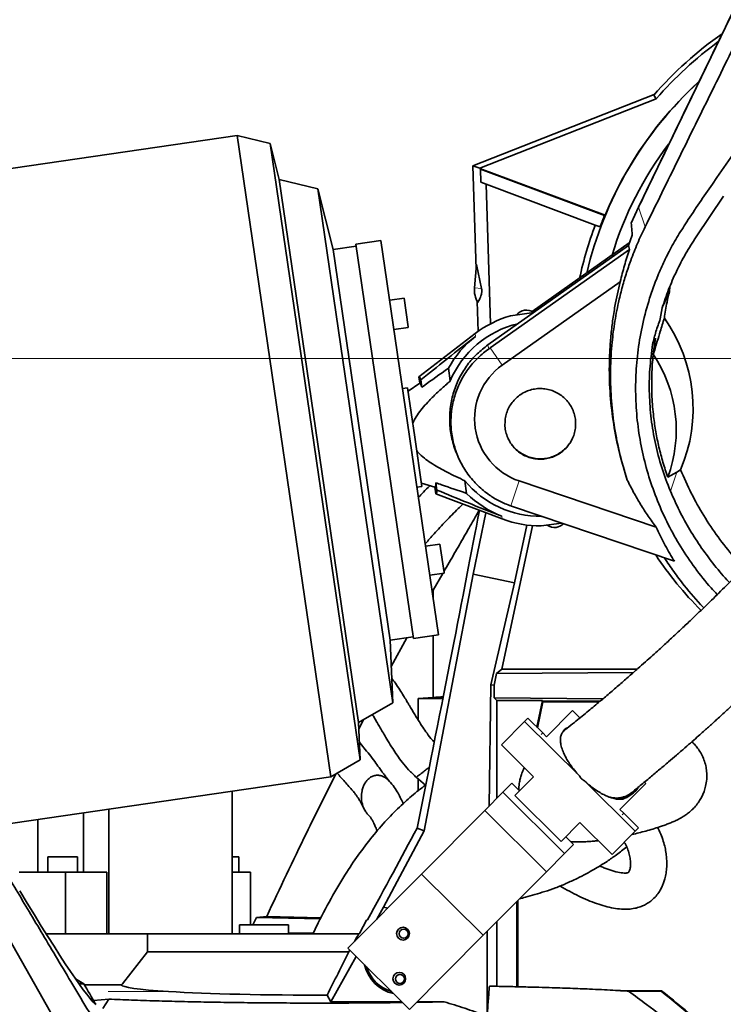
# Model space of a CAD drawing. Header units: millimetres. Extents: x 0 to 11920, y 0 to 8400.
# Tile 16 of 55: x 2583 to 2972, y 5379 to 5923. Entities that reach past the tile are written whole.
import ezdxf

# ---------------------------------------------------------------- set-up
doc = ezdxf.new("R2010")
doc.units = ezdxf.units.MM
doc.header["$LTSCALE"] = 20
doc.styles.add('SLDTEXTSTYLE0', font='TXT', dxfattribs={"width": 0.605})
doc.dimstyles.new('SLDDIMSTYLE0', dxfattribs={"dimtxt": 70, "dimasz": 70, "dimexe": 0, "dimexo": 0.0625, "dimgap": 17.5, "dimtad": 1, "dimdec": 1, "dimrnd": 1e-09, "dimzin": 12, "dimdsep": 46, "dimtxsty": 'SLDTEXTSTYLE0', "dimsah": 1, "dimcen": 0.09, "dimadec": 0, "dimazin": 3, "dimtfac": 1, "dimtofl": 0, "dimtmove": 0, "dimatfit": 3, "dimfxl": 1, "dimfrac": 2, "dimtolj": 1, "dimtzin": 12, "dimarcsym": 0})
doc.dimstyles.new('SLDDIMSTYLE1', dxfattribs={"dimtxt": 70, "dimasz": 70, "dimexe": 0, "dimexo": 0.0625, "dimgap": 17.5, "dimtad": 1, "dimdec": 0, "dimrnd": 1e-09, "dimzin": 12, "dimdsep": 46, "dimtxsty": 'SLDTEXTSTYLE0', "dimsah": 1, "dimcen": 0.09, "dimadec": 0, "dimazin": 3, "dimtfac": 1, "dimtofl": 0, "dimtmove": 0, "dimatfit": 3, "dimfxl": 1, "dimfrac": 2, "dimtolj": 1, "dimtzin": 12, "dimarcsym": 0})

# ---------------------------------------------------------------- blocks, each defined once
blk = doc.blocks.new('_D')
at = {"color": 7, "linetype": 'Continuous', "lineweight": 0}
for p, q in [((3094.23, 6880.37), (1891.48, 6880.37)), ((1921.48, 6880.37), (1921.48, 5735.37)), ((3094.23, 5735.37), (1891.48, 5735.37))]:
    blk.add_line(p, q, dxfattribs=at)
at = {"color": 7, "linetype": 'Continuous', "lineweight": 18}
for points in [[(1921.48, 6880.37), (1911.48, 6810.37), (1931.48, 6810.37)], [(1921.48, 5735.37), (1931.48, 5805.37), (1911.48, 5805.37)]]:
    blk.add_solid(points, dxfattribs=at)
at = {"color": 7, "linetype": 'Continuous', "lineweight": 18, "insert": (1831.25, 6200.93), "char_height": 70, "attachment_point": 1, "rotation": 90, "style": 'SLDTEXTSTYLE0'}
blk.add_mtext('1145', dxfattribs=at)
blk = doc.blocks.new('_D_3')
at = {"color": 7, "linetype": 'Continuous', "lineweight": 0}
for p, q in [((2883.23, 7276.52), (1736.46, 7276.52)), ((1766.46, 7276.52), (1766.46, 4955.37)), ((2388.89, 4955.37), (1736.46, 4955.37))]:
    blk.add_line(p, q, dxfattribs=at)
at = {"color": 7, "linetype": 'Continuous', "lineweight": 18}
for points in [[(1766.46, 7276.52), (1756.46, 7206.52), (1776.46, 7206.52)], [(1766.46, 4955.37), (1776.46, 5025.37), (1756.46, 5025.37)]]:
    blk.add_solid(points, dxfattribs=at)
at = {"color": 7, "linetype": 'Continuous', "lineweight": 18, "insert": (1676.23, 6009), "char_height": 70, "attachment_point": 1, "rotation": 90, "style": 'SLDTEXTSTYLE0'}
blk.add_mtext('2321', dxfattribs=at)

msp = doc.modelspace()

# ---------------------------------------------------------------- linework, layer by layer
at = {"color": 7, "linetype": 'Continuous', "lineweight": 35}
for p, q in [((2924.85, 5819.02), (2998.64, 5971.96)), ((2933.51, 5881.2), (2833.49, 5841.81)), ((2934.59, 5878.89), (2837.36, 5840.59)), ((2933.2, 5880.86), (2934.59, 5878.89)), ((2703.39, 5858.66), (2447.25, 5821.29)), ((2721.55, 5854.24), (2703.39, 5858.66)), ((2703.39, 5858.66), (2755.08, 5504.41)), ((2726.63, 5834.3), (2721.55, 5854.24)), ((2721.55, 5854.24), (2771.21, 5513.84)), ((2835.25, 5784.76), (2833.49, 5841.81)), ((2833.49, 5841.81), (2837.36, 5840.59)), ((2837.36, 5840.38), (2837.36, 5840.59)), ((2837.36, 5840.38), (2837.64, 5839.99)), ((2837.36, 5840.38), (2906.44, 5814.55)), ((2837.86, 5832.72), (2837.64, 5839.99)), ((2906.1, 5814.4), (2837.64, 5839.99)), ((2747.81, 5829.14), (2726.63, 5834.3)), ((2726.63, 5834.3), (2770.39, 5534.39)), ((2756.35, 5795.65), (2747.81, 5829.14)), ((2747.81, 5829.14), (2789.21, 5545.39)), ((2837.86, 5832.72), (2840.78, 5831.63)), ((2843.15, 5754.6), (2840.78, 5831.63)), ((2840.78, 5831.63), (2900.94, 5809.13)), ((2956.68, 5802.66), (2971.74, 5825.05)), ((2920.84, 5810.14), (2924.85, 5819.02)), ((2924.75, 5818.8), (2924.16, 5817.56)), ((2924.78, 5818.77), (2925.44, 5820.24)), ((2924.85, 5819.02), (2925.44, 5820.24)), ((2906.1, 5814.4), (2906.44, 5814.55)), ((2900.94, 5809.13), (2903.64, 5808.13)), ((2921.39, 5803.6), (2919.22, 5797.83)), ((2769.03, 5797.5), (2756.35, 5795.65)), ((2756.35, 5795.65), (2787.82, 5579.93)), ((2782.74, 5800.51), (2768.88, 5798.49)), ((2800.64, 5580.79), (2768.88, 5798.49)), ((2814.5, 5582.81), (2782.74, 5800.51)), ((2919.22, 5797.83), (2841.74, 5742.97)), ((2842.96, 5741.25), (2919.83, 5795.68)), ((2919.75, 5799.25), (2866.18, 5761.31)), ((2919.22, 5797.83), (2919.83, 5795.68)), ((2835.48, 5787.41), (2834.34, 5774.5)), ((2838.23, 5774.16), (2835.48, 5787.41)), ((2914.78, 5777.86), (2849.68, 5731.76)), ((2942.16, 5775.2), (2941.93, 5772.34)), ((2795.46, 5768.74), (2787.54, 5767.58)), ((2797.75, 5752.99), (2795.46, 5768.74)), ((2938.1, 5763.96), (2941.93, 5772.34)), ((2835.8, 5766.95), (2836.31, 5750.4)), ((2937.88, 5763.34), (2936.81, 5757.27)), ((2867.1, 5760.93), (2854.25, 5759.06)), ((2789.89, 5751.48), (2797.8, 5752.64)), ((2797.8, 5752.64), (2797.75, 5752.99)), ((2834.66, 5749.18), (2803.58, 5725.4)), ((2934.14, 5746.7), (2932.57, 5743.26)), ((2933, 5737.75), (2934.14, 5746.7)), ((2842.96, 5741.25), (2842.16, 5740.69)), ((2803.58, 5725.4), (2804.11, 5721.8)), ((2819.93, 5730.05), (2820.95, 5723.04)), ((2797.4, 5719.27), (2794.65, 5718.87)), ((2801.37, 5692.06), (2797.4, 5719.27)), ((2804.11, 5721.8), (2797.66, 5717.49)), ((2804.73, 5723.59), (2805.31, 5719.59)), ((2805.34, 5664.85), (2801.37, 5692.06)), ((2825.53, 5680.6), (2826.15, 5679.31)), ((2940.98, 5669.9), (2946.04, 5672.76)), ((2948.08, 5674), (2946.04, 5672.76)), ((2802.59, 5664.45), (2805.34, 5664.85)), ((2805.08, 5666.64), (2812.49, 5664.34)), ((2813.6, 5662.81), (2813.01, 5666.81)), ((2828.99, 5667.97), (2830.01, 5660.96)), ((2859.01, 5667.82), (2934.53, 5642.26)), ((2813.01, 5660.74), (2812.49, 5664.34)), ((2813.01, 5660.74), (2849.6, 5646.83)), ((2854.35, 5654.05), (2854.82, 5653.89)), ((2833.57, 5616.33), (2840.56, 5650.27)), ((2944.65, 5623.48), (2854.82, 5653.89)), ((2866.4, 5643.12), (2849.44, 5563.89)), ((2863.15, 5643.44), (2856.34, 5611.64)), ((2882.29, 5644.59), (2871.19, 5642.97)), ((2815.26, 5632.99), (2807.34, 5631.84)), ((2817.56, 5617.25), (2815.26, 5632.99)), ((2806.65, 5474.67), (2833.57, 5616.33)), ((2809.69, 5615.74), (2817.61, 5616.89)), ((2816.9, 5616.79), (2811.54, 5607.55)), ((2817.61, 5616.89), (2817.56, 5617.25)), ((2833.57, 5616.33), (2856.34, 5611.64)), ((2856.34, 5611.64), (2843.37, 5555.33)), ((2811.02, 5606.61), (2811.54, 5607.55)), ((2811.54, 5607.55), (2811.54, 5603.04)), ((2787.82, 5579.93), (2800.5, 5581.78)), ((2789.21, 5545.39), (2787.82, 5579.93)), ((2788.41, 5565.33), (2797.03, 5581.27)), ((2800.64, 5580.79), (2814.5, 5582.81)), ((2811.54, 5582.38), (2811.54, 5548.35)), ((2849.44, 5563.89), (2846.51, 5561.52)), ((2846.51, 5561.52), (2922.13, 5562.16)), ((2924.09, 5563.89), (2849.44, 5563.89)), ((2846.51, 5561.52), (2845.16, 5555.14)), ((2842.35, 5488.27), (2843.37, 5555.33)), ((2843.37, 5555.33), (2845.16, 5555.14)), ((2845.16, 5555.14), (2845.18, 5548.12)), ((2770.39, 5534.39), (2789.21, 5545.39)), ((2811.54, 5548.35), (2803.31, 5547.77)), ((2816.9, 5547.77), (2803.31, 5547.77)), ((2803.31, 5547.77), (2803.31, 5535.76)), ((2845.18, 5548.12), (2846.73, 5546.57)), ((2905.26, 5547.61), (2845.18, 5548.12)), ((2846.73, 5492.68), (2846.73, 5546.57)), ((2871.81, 5546.57), (2846.73, 5546.57)), ((2868.8, 5531.85), (2871.81, 5546.57)), ((2869.18, 5531.47), (2872.13, 5545.86)), ((2903.73, 5546.31), (2871.76, 5546.31)), ((2872.13, 5545.86), (2871.76, 5546.31)), ((2903.19, 5545.86), (2872.13, 5545.86)), ((2888.37, 5541), (2874.08, 5526.61)), ((2892.44, 5536.96), (2888.37, 5541)), ((2771.21, 5513.84), (2770.39, 5534.39)), ((2770.52, 5531.05), (2773.08, 5535.97)), ((2849.23, 5522.16), (2862, 5535.03)), ((2862, 5535.03), (2863.79, 5536.82)), ((2892.26, 5504.97), (2862, 5535.03)), ((2871.95, 5528.72), (2863.79, 5536.82)), ((2871.95, 5528.72), (2874.08, 5526.61)), ((2849.23, 5522.16), (2866.97, 5504.55)), ((2755.08, 5504.41), (2771.21, 5513.84)), ((2809.38, 5509.75), (2808.74, 5509.25)), ((2562.45, 5476.31), (2755.08, 5504.41)), ((2802.24, 5504.23), (2807.21, 5499.8)), ((2803.31, 5503.28), (2803.31, 5496.83)), ((2856.67, 5494.18), (2866.97, 5504.55)), ((2923.03, 5474.43), (2895.06, 5502.2)), ((2700.61, 5417.77), (2700.61, 5496.47)), ((2849.97, 5495.94), (2854.95, 5500.96)), ((2854.95, 5500.96), (2859.21, 5496.73)), ((2914.52, 5486.44), (2928.82, 5500.84)), ((2928.82, 5500.84), (2928.1, 5501.55)), ((2840, 5485.91), (2849.97, 5495.94)), ((2849.97, 5495.94), (2884.03, 5462.12)), ((2856.67, 5494.18), (2882.22, 5468.81)), ((2909.29, 5493.04), (2909.1, 5493.16)), ((2917.98, 5492.93), (2920.11, 5494.18)), ((2632.64, 5417.77), (2632.64, 5486.55)), ((2805.13, 5450.79), (2840, 5485.91)), ((2840, 5485.91), (2874.06, 5452.09)), ((2916.65, 5484.33), (2914.52, 5486.44)), ((2539.99, 5480.94), (2609.93, 5357.88)), ((2593.34, 5451.77), (2593.34, 5480.82)), ((2618.66, 5451.77), (2618.66, 5484.51)), ((2775.73, 5483.5), (2775.47, 5483.74)), ((2924.81, 5476.23), (2916.65, 5484.33)), ((2784.11, 5432.53), (2806.65, 5474.67)), ((2806.65, 5474.67), (2802.69, 5476.14)), ((2892.51, 5479.18), (2882.22, 5468.81)), ((2892.51, 5479.18), (2910.25, 5461.57)), ((2924.81, 5476.23), (2923.03, 5474.43)), ((2884.75, 5471.37), (2889.01, 5467.14)), ((2910.25, 5461.57), (2923.03, 5474.43)), ((2884.03, 5462.12), (2889.01, 5467.14)), ((2599, 5460.27), (2599, 5451.77)), ((2607.14, 5460.27), (2599, 5460.27)), ((2615.27, 5460.27), (2607.14, 5460.27)), ((2615.27, 5451.77), (2615.27, 5460.27)), ((2704.27, 5460.27), (2700.61, 5460.27)), ((2704.27, 5451.77), (2704.27, 5460.27)), ((2874.06, 5452.09), (2884.03, 5462.12)), ((2583.02, 5451.77), (2608.68, 5451.77)), ((2608.68, 5451.77), (2608.68, 5417.77)), ((2608.68, 5451.77), (2631.4, 5451.77)), ((2631.4, 5451.77), (2631.4, 5417.77)), ((2700.61, 5451.77), (2710.78, 5451.77)), ((2710.78, 5451.77), (2710.78, 5422.77)), ((2764.45, 5409.82), (2805.13, 5450.79)), ((2805.13, 5450.79), (2839.19, 5416.96)), ((2839.19, 5416.96), (2874.06, 5452.09)), ((2780.46, 5425.95), (2784.11, 5432.53)), ((2784.11, 5432.53), (2786.51, 5432.04)), ((2857.73, 5388.56), (2857.73, 5435.64)), ((2858.18, 5388.55), (2858.18, 5436.09)), ((2714.05, 5426.84), (2712.07, 5422.77)), ((2714.05, 5426.84), (2719.71, 5427.37)), ((2749.33, 5426.04), (2714.05, 5426.84)), ((2719.71, 5427.37), (2749.61, 5426.58)), ((2704.73, 5422.77), (2704.73, 5417.77)), ((2718.23, 5422.77), (2704.73, 5422.77)), ((2731.73, 5422.77), (2718.23, 5422.77)), ((2731.73, 5417.77), (2731.73, 5422.77)), ((2771.02, 5418.27), (2774.75, 5425.24)), ((2774.75, 5425.24), (2775.28, 5425.43)), ((2846.73, 5388.81), (2846.73, 5424.56)), ((2597.99, 5417.77), (2653.86, 5417.77)), ((2653.86, 5407.77), (2653.86, 5417.77)), ((2653.86, 5417.77), (2770.46, 5417.77)), ((2770.46, 5417.77), (2770.72, 5417.77)), ((2798.51, 5376), (2839.19, 5416.96)), ((2841.3, 5372.21), (2841.33, 5419.12)), ((2764.45, 5409.82), (2798.51, 5376)), ((2764.99, 5407.77), (2653.86, 5407.77)), ((2755.16, 5380.25), (2769.02, 5405.28)), ((2614.2, 5392.88), (2618.78, 5390.18)), ((2619.12, 5389.61), (2639.56, 5389.61)), ((2752.98, 5383.94), (2755.16, 5380.25)), ((2937.51, 5386.39), (2914.92, 5386.39)), ((2937.42, 5386.11), (2919.36, 5386.11)), ((2937.51, 5386.39), (2937.42, 5386.11)), ((2632.53, 5381.68), (2624.14, 5380.95)), ((2632.53, 5381.68), (2629.25, 5376.47)), ((2755.16, 5380.25), (2794.23, 5380.25)), ((2802.73, 5380.25), (2817.59, 5380.25))]:
    msp.add_line(p, q, dxfattribs=at)
at = {"color": 8, "linetype": 'Continuous', "lineweight": 18}
for p, q in [((2928.44, 5808.08), (2924.85, 5819.02)), ((2838.23, 5774.16), (2834.34, 5774.5)), ((2834.66, 5749.18), (2834.88, 5747.67)), ((2842.16, 5740.69), (2841.74, 5742.97)), ((2842.96, 5741.25), (2849.68, 5731.76)), ((2942.4, 5662.25), (2946.04, 5672.76)), ((2854.35, 5654.05), (2859.01, 5667.82)), ((2849.37, 5648.35), (2849.6, 5646.83)), ((2871.06, 5527.82), (2871.95, 5528.72)), ((2916.65, 5484.33), (2915.76, 5483.43)), ((2731.73, 5418.27), (2745.51, 5418.27)), ((2665.49, 5385.94), (2632.22, 5385.94))]:
    msp.add_line(p, q, dxfattribs=at)
at = {"color": 7, "linetype": 'Continuous', "lineweight": 35, "flags": 128}
msp.add_lwpolyline([(2639.56, 5389.61), (2640.06, 5390.24), (2653.86, 5407.77)], dxfattribs=at)
at = {"color": 7, "linetype": 'Continuous', "lineweight": 35}
for centre, radius in [((2794.89, 5417.87), 3.5), ((2795.28, 5417.83), 2.5), ((2792.79, 5392.95), 3.5), ((2793.17, 5392.91), 2.5)]:
    msp.add_circle(centre, radius, dxfattribs=at)
for centre, radius, start, end in [((3098.23, 5735.37), 220, 125.3605, 138.6001), ((3098.23, 5735.37), 217.66, 126.4762, 138.7481), ((3098.23, 5735.37), 207.38, 132.4901, 166.8231), ((3098.23, 5735.37), 207.49, 132.4453, 157.5666), ((3098.23, 5735.37), 196.5, 142.921, 163.1002), ((3098.23, 5735.37), 207.75, 157.6414, 159.5), ((3098.23, 5735.37), 210.63, 159.5, 167.8118), ((2848.29, 5773.27), 14, 174.9571, 209.7321), ((2870.64, 5702.17), 59.2, 106.0672, 127.4208), ((2863.02, 5755.22), 7, 99.278, 142.0578), ((2862.78, 5755.19), 7, 53.5062, 97.3235), ((2870.64, 5702.17), 53.89, 103.3914, 157.2084), ((2870.64, 5702.17), 57.87, 128.1597, 151.1968), ((2870.52, 5696.01), 75.14, 339.6703, 33.7476), ((2870.64, 5702.17), 36.26, 125.3008, 251.3), ((2870.64, 5702.17), 53.89, 219.3931, 270.8024), ((2870.64, 5702.17), 57.87, 225.4047, 248.4418), ((2870.64, 5702.17), 59.2, 249.1807, 270.5343), ((2878.49, 5649.15), 7, 234.5437, 277.3235), ((2878.26, 5649.11), 7, 279.278, 316.0342), ((3098.23, 5735.37), 196.5, 213.4776, 225.0134), ((2794.23, 5405.38), 21.09, 192.9442, 257.4558), ((2794.23, 5405.37), 20.26, 196.7868, 253.6132), ((2564.17, 4916.12), 600.17, 47.21686, 51.54529), ((2564.17, 4916.12), 600.45, 47.28028, 51.55459)]:
    msp.add_arc(centre, radius, start, end, dxfattribs=at)
for centre, major_axis, ratio, start_param, end_param in [((2869.49, 5707.83), (0, 86.1), 0.992526, 4.308638, 5.331629), ((2808.39, 5693.09), (-4.72, 32.35), 0.06998, 5.933005, 6.322148), ((2808.36, 5693.08), (-4.19, 28.75), 0.069966, 5.875309, 6.316574), ((2808.36, 5693.08), (-4.19, 28.75), 0.069966, 3.108204, 3.549469), ((2808.39, 5693.09), (-4.72, 32.35), 0.06998, 3.10263, 3.491773), ((2748.23, 5235.13), (104.86, 510.32), 0.010549, 5.206423, 5.669208), ((2748.23, 5554.2), (105, 0), 0.069927, 5.359664, 5.427445), ((2748.23, 5387.59), (104.89, 189.75), 0.025354, 4.927137, 5.211878), ((2532.02, 5548.53), (-94.46, 169.94), 0.045807, 2.226019, 3.063777), ((2748.23, 5387.59), (94.4, 170.77), 0.025354, 4.879049, 4.904047), ((2770.99, 5418.27), (0.269, 0.5), 0.051921, 3.1695, 4.740296), ((2748.23, 5387.59), (94.4, 170.77), 0.025354, 4.844839, 4.850653), ((2748.29, 5399.05), (213, 0), 0.052408, 4.04232, 4.058837), ((2748.29, 5138.27), (-212.78, 384.91), 0.025354, 5.373838, 5.411775), ((2748.23, 5389.63), (108.67, 0), 0.052452, 3.146335, 3.846974), ((2748.23, 5389.63), (108.67, 0), 0.052452, 3.846974, 4.756174)]:
    msp.add_ellipse(centre, major_axis=major_axis, ratio=ratio, start_param=start_param, end_param=end_param, dxfattribs=at)
for points, knots in [([(2925.44, 5820.24), (2927.49, 5824.51), (2931.61, 5833.04), (2937.76, 5845.78), (2948.02, 5867.04), (2962.39, 5896.84), (2976.77, 5926.64), (2987.03, 5947.9), (2992.97, 5960.21), (2996.87, 5968.31), (2998.72, 5972.14)], [0, 0, 0, 0, 0.084024, 0.16809, 0.252153, 0.504279, 0.756406, 0.840471, 0.924536, 1, 1, 1, 1]), ([(2928.44, 5808.08), (2931.54, 5814.36), (2937.73, 5826.93), (2950.1, 5852.17), (2962.49, 5877.28), (2974.87, 5902.44), (2984.16, 5921.34), (2993.44, 5940.45), (2999.61, 5953.23), (3002.69, 5959.63)], [0, 0, 0, 0, 0.124906, 0.24983, 0.499633, 0.624621, 0.749603, 0.874783, 1, 1, 1, 1]), ([(2968.31, 5605.13), (2967.14, 5606.34), (2962.7, 5610.95), (2955.91, 5619.72), (2947.96, 5631.39), (2941.04, 5643.78), (2935.16, 5656.71), (2930.41, 5670.06), (2926.81, 5683.74), (2924.38, 5697.75), (2923.17, 5711.95), (2923.19, 5726.2), (2924.44, 5740.44), (2926.96, 5754.67), (2930.27, 5766.88), (2933.81, 5777.07), (2937.18, 5785.28), (2941.16, 5793.73), (2945.95, 5802.26), (2954.1, 5815.09), (2987.89, 5864.25), (3020.12, 5910.35), (3047.53, 5949.56)], [0, 0, 0, 0, 0.012496, 0.047749, 0.083002, 0.11865, 0.154859, 0.190715, 0.22657, 0.262919, 0.299775, 0.336115, 0.372702, 0.410063, 0.447689, 0.470413, 0.493306, 0.516199, 0.542349, 0.568512, 0.633025, 1, 1, 1, 1]), ([(3161.42, 5855.55), (3158.84, 5850.8), (3152.69, 5839.48), (3142.52, 5822.24), (3131.11, 5803.8), (3119.56, 5786.12), (3107.97, 5769.16), (3096.41, 5752.96), (3084.95, 5737.5), (3073.48, 5722.57), (3062.05, 5708.2), (3050.71, 5694.39), (3039.7, 5681.38), (3029.06, 5669.15), (3018.82, 5657.68), (3008.6, 5646.52), (2998.46, 5635.72), (2988.46, 5625.33), (2979.1, 5615.81), (2970.39, 5607.13), (2962.31, 5599.25), (2956.24, 5593.43), (2951.98, 5589.39), (2949.34, 5586.9), (2946.76, 5584.49), (2944.24, 5582.14), (2941.73, 5579.82), (2939.04, 5577.34), (2935.95, 5574.52), (2932.44, 5571.34), (2928.53, 5567.83), (2924.26, 5564.03), (2919.52, 5559.86), (2914.31, 5555.32), (2908.67, 5550.48), (2902.61, 5545.35), (2896.14, 5539.97), (2890.34, 5535.21), (2886.8, 5532.37), (2885.46, 5531.31)], [0, 0, 0, 0, 0.036962, 0.08807, 0.138333, 0.187519, 0.235408, 0.281809, 0.326561, 0.369543, 0.412575, 0.453501, 0.492294, 0.528957, 0.563518, 0.596022, 0.630542, 0.662606, 0.692313, 0.719752, 0.744999, 0.768401, 0.776864, 0.785161, 0.793296, 0.80127, 0.809084, 0.817113, 0.8269, 0.838636, 0.850839, 0.864677, 0.880203, 0.897486, 0.916616, 0.937315, 0.960048, 0.984987, 1, 1, 1, 1]), ([(2920.81, 5495.58), (2922.45, 5496.91), (2925.91, 5499.72), (2931.18, 5504.08), (2936.39, 5508.45), (2941.19, 5512.51), (2945.81, 5516.47), (2950.18, 5520.25), (2954.25, 5523.82), (2957.7, 5526.86), (2960.53, 5529.38), (2962.77, 5531.38), (2964.59, 5533.01), (2966.35, 5534.6), (2968.38, 5536.44), (2970.83, 5538.67), (2974.09, 5541.65), (2978.24, 5545.48), (2983.15, 5550.07), (2988.73, 5555.34), (2994.54, 5560.91), (3000.39, 5566.6), (3005.69, 5571.8), (3010.67, 5576.76), (3015.27, 5581.38), (3019.42, 5585.58), (3023.02, 5589.25), (3026.54, 5592.86), (3030.45, 5596.9), (3035.05, 5601.72), (3040.35, 5607.32), (3046.34, 5613.75), (3052.99, 5620.98), (3060.29, 5629.05), (3068.16, 5637.92), (3076.57, 5647.59), (3085.5, 5658.08), (3094.96, 5669.46), (3104.98, 5681.82), (3115.53, 5695.21), (3126.56, 5709.65), (3137.96, 5725.08), (3149.65, 5741.53), (3160.68, 5757.69), (3170.97, 5773.41), (3180.5, 5788.52), (3190.01, 5804.31), (3198, 5818.08), (3202.67, 5826.72), (3204.32, 5829.76)], [0, 0, 0, 0, 0.017359, 0.036677, 0.054231, 0.070114, 0.084404, 0.099534, 0.112541, 0.123486, 0.132413, 0.139356, 0.144555, 0.149541, 0.15584, 0.163443, 0.172338, 0.185922, 0.201632, 0.217417, 0.237033, 0.25495, 0.271196, 0.28579, 0.301018, 0.313917, 0.324482, 0.334632, 0.346888, 0.361282, 0.378164, 0.397325, 0.418802, 0.442639, 0.468879, 0.497033, 0.527585, 0.560564, 0.595985, 0.634558, 0.675636, 0.719164, 0.76505, 0.81317, 0.852441, 0.892898, 0.934438, 0.976953, 1, 1, 1, 1]), ([(2918.61, 5668.34), (2917.19, 5673.04), (2914.32, 5682.5), (2911.47, 5697.12), (2909.7, 5712.05), (2909.16, 5727.32), (2909.84, 5741.57), (2911.44, 5754.63), (2913.41, 5765.08), (2915.64, 5774.18), (2917.9, 5781.96), (2920.72, 5790.24), (2924.15, 5799), (2927.01, 5805.05), (2928.44, 5808.08)], [0, 0, 0, 0, 0.102499, 0.206284, 0.310722, 0.416496, 0.525527, 0.608449, 0.691372, 0.747678, 0.803985, 0.860551, 0.930177, 1, 1, 1, 1]), ([(2921.39, 5803.6), (2921.37, 5803.81), (2921.28, 5805.03), (2921.1, 5807.22), (2920.93, 5809.17), (2920.84, 5810.14)], [0, 0, 0, 0, 0.096967, 0.548483, 1, 1, 1, 1]), ([(2937.88, 5763.34), (2939.01, 5766.75), (2941.28, 5773.58), (2945.65, 5783.55), (2950.68, 5793.33), (2954.68, 5799.54), (2956.68, 5802.66)], [0, 0, 0, 0, 0.246978, 0.495127, 0.74693, 1, 1, 1, 1]), ([(2914.78, 5777.86), (2915.52, 5780.85), (2916.99, 5786.83), (2918.88, 5792.73), (2919.83, 5795.68)], [0, 0, 0, 0, 0.499456, 1, 1, 1, 1]), ([(2836.13, 5766.33), (2836.33, 5766.68), (2836.72, 5767.4), (2837.3, 5768.56), (2837.78, 5769.72), (2838.11, 5770.77), (2838.27, 5771.49), (2838.34, 5772.01), (2838.37, 5772.39), (2838.38, 5772.67), (2838.37, 5772.87), (2838.37, 5773.01), (2838.36, 5773.15), (2838.35, 5773.37), (2838.3, 5773.79), (2838.26, 5774), (2838.23, 5774.16)], [0, 0, 0, 0, 0.235617, 0.474927, 0.714202, 0.833852, 0.893696, 0.923643, 0.938657, 0.946227, 0.948985, 0.951768, 0.954164, 0.958025, 0.967776, 1, 1, 1, 1]), ([(2918.61, 5668.34), (2917.07, 5673.39), (2913.98, 5683.52), (2910.92, 5699.2), (2909.04, 5715.18), (2908.6, 5728.71), (2908.93, 5739.63), (2909.53, 5747.91), (2910.49, 5756.17), (2912.06, 5766.21), (2913.74, 5773.39), (2914.78, 5777.86)], [0, 0, 0, 0, 0.142504, 0.28596, 0.430867, 0.576771, 0.651245, 0.725853, 0.800868, 0.876021, 1, 1, 1, 1]), ([(2941.93, 5772.34), (2941.47, 5770.44), (2940.63, 5767.03), (2939.71, 5762.17), (2939.29, 5759.22), (2939.08, 5757.8)], [0, 0, 0, 0, 0.397407, 0.709811, 1, 1, 1, 1]), ([(2933, 5737.75), (2933.2, 5738.41), (2934.47, 5742.61), (2936.5, 5749.31), (2938.32, 5755.31), (2939.08, 5757.8)], [0, 0, 0, 0, 0.098243, 0.625545, 1, 1, 1, 1]), ([(2932.57, 5743.26), (2933.16, 5745.63), (2934.36, 5750.36), (2935.99, 5754.96), (2936.81, 5757.27)], [0, 0, 0, 0, 0.4991069, 1, 1, 1, 1]), ([(2804.73, 5723.59), (2805.95, 5724.58), (2815.91, 5732.72), (2826.01, 5740.68), (2834.88, 5747.67)], [0, 0, 0, 0, 0.122132, 1, 1, 1, 1]), ([(2934.14, 5746.7), (2933.63, 5743.17), (2932.62, 5736.08), (2932.02, 5725.26), (2932.13, 5714.32), (2932.98, 5704.14), (2934.33, 5694.86), (2936.05, 5686.46), (2938.21, 5678.11), (2940.05, 5672.64), (2940.98, 5669.9)], [0, 0, 0, 0, 0.137454, 0.275551, 0.416821, 0.558796, 0.668253, 0.778041, 0.888847, 1, 1, 1, 1]), ([(2841.74, 5742.97), (2839.69, 5741.38), (2835.54, 5738.15), (2830.28, 5732.03), (2826.64, 5726.21), (2824.29, 5721.1), (2822.39, 5715.81), (2821.16, 5710.29), (2820.64, 5704.69), (2820.6, 5699.07), (2821.25, 5693.44), (2822.66, 5688.01), (2823.62, 5684.8), (2824.48, 5683.11), (2824.7, 5682.68)], [0, 0, 0, 0, 0.114805, 0.232508, 0.355036, 0.417899, 0.481226, 0.603831, 0.666738, 0.730108, 0.852762, 0.915697, 0.979094, 1, 1, 1, 1]), ([(2942.4, 5662.25), (2940.74, 5666.54), (2937.41, 5675.13), (2933.96, 5688.48), (2931.65, 5702.07), (2930.65, 5715.81), (2930.81, 5729.61), (2931.98, 5738.71), (2932.57, 5743.26)], [0, 0, 0, 0, 0.16533, 0.331293, 0.497888, 0.664957, 0.832342, 1, 1, 1, 1]), ([(2854.35, 5654.05), (2852.31, 5654.85), (2848.2, 5656.47), (2842.06, 5660.18), (2837.13, 5664.23), (2833.32, 5668.26), (2829.87, 5672.59), (2826.98, 5677.35), (2824.72, 5682.42), (2823.33, 5686.45), (2822.27, 5690.66), (2821.4, 5696.11), (2821.18, 5702.85), (2822.2, 5710.79), (2824.16, 5717.32), (2826.4, 5722.37), (2829.07, 5727.22), (2832.33, 5731.71), (2836.13, 5735.74), (2839.1, 5738.43), (2841.2, 5739.98), (2842.16, 5740.69)], [0, 0, 0, 0, 0.060889, 0.122888, 0.198847, 0.237819, 0.277079, 0.353037, 0.392012, 0.431276, 0.471792, 0.512632, 0.584824, 0.658905, 0.734664, 0.773533, 0.812689, 0.888523, 0.927433, 0.966626, 1, 1, 1, 1]), ([(2805.31, 5719.59), (2805.59, 5719.79), (2810.43, 5723.31), (2815.32, 5726.78), (2819.93, 5730.05)], [0, 0, 0, 0, 0.056355, 1, 1, 1, 1]), ([(2820.95, 5723.04), (2820.3, 5722.48), (2817.97, 5720.45), (2814.02, 5716.89), (2809.78, 5712.68), (2806.22, 5708.8), (2803.39, 5705.24), (2801.42, 5702.17), (2800.51, 5700.26), (2800.25, 5699.72)], [0, 0, 0, 0, 0.082489, 0.295268, 0.507988, 0.652982, 0.79803, 0.942456, 1, 1, 1, 1]), ([(2851.32, 5702.14), (2851.53, 5703.2), (2851.95, 5705.36), (2853.25, 5708.39), (2855.02, 5711.2), (2857.22, 5713.64), (2859.82, 5715.7), (2862.71, 5717.28), (2865.85, 5718.36), (2869.11, 5718.89), (2872.43, 5718.87), (2875.67, 5718.29), (2878.8, 5717.17), (2881.66, 5715.56), (2884.24, 5713.47), (2886.4, 5711), (2888.14, 5708.18), (2889.37, 5705.13), (2890.08, 5701.89), (2890.23, 5698.61), (2889.83, 5695.32), (2888.89, 5692.17), (2887.41, 5689.19), (2885.47, 5686.53), (2883.1, 5684.21), (2880.39, 5682.34), (2877.38, 5680.94), (2874.21, 5680.08), (2870.91, 5679.75), (2867.63, 5679.98), (2864.41, 5680.76), (2861.39, 5682.06), (2858.61, 5683.87), (2856.19, 5686.1), (2854.16, 5688.72), (2852.61, 5691.63), (2851.58, 5694.78), (2851, 5698.31), (2851.21, 5700.78), (2851.32, 5702.14)], [0, 0, 0, 0, 0.0264833, 0.0537358, 0.0802193, 0.1074679, 0.1339416, 0.1611785, 0.1876954, 0.2149829, 0.2414822, 0.2687541, 0.2952248, 0.3224676, 0.3489164, 0.3761344, 0.4025713, 0.4297733, 0.4562122, 0.4834132, 0.5098711, 0.537092, 0.5635834, 0.590844, 0.6173225, 0.6445724, 0.6710316, 0.6982618, 0.7247135, 0.751934, 0.7783873, 0.8056059, 0.8320679, 0.8592929, 0.8857704, 0.9130118, 0.9395108, 0.9667797, 1, 1, 1, 1]), ([(2888.33, 5691.25), (2887.98, 5690.53), (2887.15, 5688.83), (2885.28, 5686.45), (2882.87, 5684.19), (2880.08, 5682.35), (2877.04, 5681.02), (2873.8, 5680.21), (2870.49, 5679.95), (2867.16, 5680.27), (2863.95, 5681.12), (2860.9, 5682.52), (2858.16, 5684.39), (2855.76, 5686.72), (2853.99, 5689.03), (2853.23, 5690.65), (2852.95, 5691.25)], [0, 0, 0, 0, 0.05425, 0.128077, 0.204042, 0.277913, 0.353913, 0.427869, 0.503955, 0.578021, 0.65423, 0.728323, 0.804576, 0.878549, 0.95468, 1, 1, 1, 1]), ([(2802.49, 5684.41), (2803.03, 5683.81), (2804.58, 5682.12), (2807.51, 5679.7), (2812.49, 5676.29), (2819.63, 5672.29), (2825.7, 5669.49), (2828.99, 5667.97)], [0, 0, 0, 0, 0.076868, 0.219181, 0.361697, 0.653364, 1, 1, 1, 1]), ([(2948.08, 5674), (2949.95, 5669.67), (2953.7, 5660.99), (2960.66, 5648.6), (2968.58, 5636.83), (2976.09, 5627.23), (2981.29, 5621.94), (2983.19, 5620)], [0, 0, 0, 0, 0.218295, 0.437359, 0.656395, 0.874653, 1, 1, 1, 1]), ([(2809.71, 5665.2), (2808.51, 5664.01), (2806.38, 5661.87), (2804.32, 5659.7), (2803.42, 5658.75)], [0, 0, 0, 0, 0.561524, 1, 1, 1, 1]), ([(2830.01, 5660.96), (2825.36, 5662.54), (2819.68, 5664.46), (2814.03, 5666.45), (2813.01, 5666.81)], [0, 0, 0, 0, 0.819282, 1, 1, 1, 1]), ([(2934.53, 5642.26), (2933.04, 5644.31), (2930.06, 5648.42), (2925.95, 5654.86), (2922.08, 5661.48), (2919.77, 5666.05), (2918.61, 5668.34)], [0, 0, 0, 0, 0.248653, 0.497841, 0.748649, 1, 1, 1, 1]), ([(2632.23, 5356.88), (2629.08, 5362.17), (2622.93, 5372.48), (2613.93, 5387.57), (2605.39, 5401.9), (2597.3, 5415.47), (2589.66, 5428.28), (2582.48, 5440.33), (2575.69, 5451.7), (2569.32, 5462.4), (2563.36, 5472.39), (2558.42, 5480.67), (2554.43, 5487.37), (2552.03, 5491.38), (2550.54, 5493.9), (2549.87, 5495.02), (2549.21, 5496.12), (2548.56, 5497.2), (2547.93, 5498.27), (2547.3, 5499.32), (2545.46, 5502.4), (2542.41, 5507.53), (2538.16, 5514.65), (2533.83, 5521.92), (2529.58, 5529.04), (2524.85, 5537.01), (2519.65, 5545.91), (2513.85, 5555.95), (2507.93, 5566.34), (2502.66, 5575.71), (2498.02, 5584.03), (2494.07, 5591.17), (2489.4, 5599.58), (2485.11, 5607.32), (2481.65, 5613.57), (2479.91, 5616.7), (2479.05, 5618.26), (2478.61, 5619.04), (2478.4, 5619.43), (2478.29, 5619.63), (2478.24, 5619.73), (2478.21, 5619.78), (2478.19, 5619.8), (2478.19, 5619.81), (2478.18, 5619.82), (2478.18, 5619.82), (2478.18, 5619.82), (2478.18, 5619.82), (2478.18, 5619.82), (2478.18, 5619.83), (2478.18, 5619.83), (2478.18, 5619.83), (2478.18, 5619.83), (2478.18, 5619.83), (2478.03, 5620.09), (2477.64, 5620.81), (2476.84, 5622.24), (2475.68, 5624.34), (2474.12, 5627.14), (2472.72, 5629.68), (2471.57, 5631.75), (2470.8, 5633.15), (2469.98, 5634.62), (2469.12, 5636.18), (2468.22, 5637.8), (2467.27, 5639.51), (2462.67, 5647.81), (2458.38, 5655.55), (2454.42, 5662.7)], [0, 0, 0, 0, 0.055151, 0.107657, 0.157516, 0.204729, 0.249296, 0.291218, 0.330493, 0.368062, 0.402843, 0.434834, 0.454421, 0.472792, 0.476749, 0.480645, 0.48448, 0.488254, 0.491966, 0.495617, 0.499207, 0.524168, 0.549128, 0.573457, 0.599961, 0.623922, 0.654945, 0.686096, 0.717566, 0.748988, 0.769194, 0.790783, 0.811704, 0.843087, 0.858778, 0.866624, 0.870547, 0.872508, 0.873489, 0.873979, 0.874224, 0.874347, 0.874408, 0.874439, 0.874454, 0.874462, 0.874466, 0.874467, 0.874468, 0.874469, 0.874469, 0.874469, 0.874469, 0.874469, 0.874469, 0.876831, 0.88076, 0.88702, 0.895246, 0.905437, 0.909311, 0.913407, 0.917727, 0.92227, 0.927035, 0.932024, 0.937235, 1, 1, 1, 1]), ([(2849.37, 5648.35), (2843.05, 5650.85), (2831.09, 5655.59), (2819.2, 5660.49), (2813.6, 5662.81)], [0, 0, 0, 0, 0.528541, 1, 1, 1, 1]), ([(2975.04, 5611.8), (2974.92, 5611.92), (2971.96, 5614.88), (2966.76, 5621.2), (2959.52, 5630.74), (2953.05, 5640.83), (2947.24, 5651.32), (2944.02, 5658.6), (2942.4, 5662.25)], [0, 0, 0, 0, 0.008597, 0.20541, 0.402953, 0.601237, 0.800258, 1, 1, 1, 1]), ([(2807.16, 5633.09), (2807.28, 5633.23), (2808.07, 5634.15), (2809.71, 5636.03), (2812.27, 5638.91), (2815.29, 5642.21), (2818.57, 5645.7), (2821.94, 5649.16), (2825.04, 5652.29), (2827.07, 5654.23), (2827.94, 5655.07)], [0, 0, 0, 0, 0.0188544, 0.1214424, 0.2505838, 0.4056646, 0.5668365, 0.7257296, 0.882229, 1, 1, 1, 1]), ([(2836.85, 5651.68), (2835.88, 5649.95), (2833.27, 5645.33), (2828.71, 5637.33), (2823.23, 5627.76), (2819.4, 5621.13), (2817.48, 5617.79)], [0, 0, 0, 0, 0.1655609, 0.4418787, 0.7195737, 1, 1, 1, 1]), ([(2944.65, 5623.48), (2944.43, 5623.84), (2942.44, 5627.05), (2938.87, 5633.23), (2935.98, 5639.24), (2934.53, 5642.26)], [0, 0, 0, 0, 0.058686, 0.528505, 1, 1, 1, 1]), ([(2960.83, 5597.85), (2960.72, 5597.95), (2956.79, 5601.76), (2951.32, 5608.48), (2944.28, 5617.61), (2940.84, 5622.8), (2939.15, 5625.34)], [0, 0, 0, 0, 0.012846, 0.466597, 0.738385, 1, 1, 1, 1]), ([(2812.11, 5523.54), (2811.73, 5523.96), (2810.33, 5525.53), (2808.25, 5528.34), (2805.7, 5532), (2803.47, 5535.48), (2801.57, 5538.58), (2800.27, 5540.74), (2799.41, 5542.17), (2798.73, 5543.32), (2797.86, 5544.78), (2796.64, 5546.82), (2795.04, 5549.46), (2793.03, 5552.66), (2790.9, 5555.91), (2789.34, 5558.01), (2788.66, 5558.91)], [0, 0, 0, 0, 0.040332, 0.150593, 0.24758, 0.356424, 0.44179, 0.503543, 0.534311, 0.558571, 0.597828, 0.653654, 0.726028, 0.814905, 0.92024, 1, 1, 1, 1]), ([(2778, 5538.85), (2778.4, 5538.2), (2779.24, 5536.83), (2780.31, 5535.01), (2781.2, 5533.48), (2782, 5532.11), (2783.07, 5530.26), (2784.61, 5527.59), (2786.69, 5524.05), (2789.05, 5520.21), (2791.68, 5516.24), (2794.58, 5512.3), (2798.04, 5508.13), (2800.78, 5505.56), (2802.22, 5504.21)], [0, 0, 0, 0, 0.053398, 0.112408, 0.148214, 0.177916, 0.223817, 0.297934, 0.394108, 0.512162, 0.614964, 0.730064, 0.85795, 1, 1, 1, 1]), ([(2892.26, 5504.97), (2891.34, 5506), (2889.47, 5508.07), (2887.47, 5510.77), (2885.86, 5513.2), (2884.61, 5515.35), (2883.33, 5517.97), (2882.31, 5520.74), (2881.71, 5523.51), (2881.67, 5525.98), (2882.14, 5528.03), (2882.9, 5529), (2883.26, 5529.47)], [0, 0, 0, 0, 0.1074877, 0.2181506, 0.2718951, 0.3543966, 0.4382091, 0.5485165, 0.6618227, 0.7755564, 0.8924507, 1, 1, 1, 1]), ([(2885.05, 5531.35), (2884.96, 5531.3), (2884.22, 5530.96), (2883.71, 5530.24), (2883.3, 5529.55), (2883.26, 5529.47)], [0, 0, 0, 0, 0.111225, 0.892382, 1, 1, 1, 1]), ([(2885.47, 5531.3), (2885.42, 5531.26), (2884.66, 5530.67), (2883.93, 5530.05), (2883.26, 5529.47)], [0, 0, 0, 0, 0.0647575, 1, 1, 1, 1]), ([(2787.54, 5501.72), (2787.42, 5501.88), (2786.87, 5502.62), (2786.01, 5503.72), (2785.07, 5504.93), (2784.36, 5505.87), (2783.74, 5506.68), (2783.11, 5507.53), (2782.42, 5508.49), (2781.14, 5510.27), (2779.24, 5513.02), (2776.41, 5516.72), (2773.43, 5520.3), (2771.65, 5522.59), (2770.82, 5523.65)], [0, 0, 0, 0, 0.022797, 0.103105, 0.162497, 0.202391, 0.238921, 0.280415, 0.326612, 0.377221, 0.531719, 0.700123, 0.860891, 1, 1, 1, 1]), ([(2921.24, 5472.63), (2922.48, 5472.92), (2925.03, 5473.53), (2928.86, 5474.54), (2932.66, 5475.63), (2935.95, 5476.66), (2938.74, 5477.61), (2940.98, 5478.43), (2943.23, 5479.33), (2945.4, 5480.29), (2947.66, 5481.42), (2949.9, 5482.75), (2951.85, 5484.1), (2953.8, 5485.69), (2955.83, 5487.7), (2957.69, 5490), (2959.2, 5492.38), (2960.36, 5494.68), (2961.35, 5497.23), (2962.17, 5500.37), (2962.58, 5503.85), (2962.49, 5507.36), (2961.97, 5510.65), (2961.01, 5513.9), (2959.63, 5516.97), (2957.97, 5519.67), (2956.19, 5521.88), (2954.95, 5523.23), (2954.28, 5523.79), (2954.25, 5523.82)], [0, 0, 0, 0, 0.068111, 0.140197, 0.212032, 0.281783, 0.328744, 0.374184, 0.417802, 0.459797, 0.503888, 0.534843, 0.565707, 0.593873, 0.62008, 0.652036, 0.679635, 0.702792, 0.726885, 0.757349, 0.794232, 0.824721, 0.855736, 0.887259, 0.919193, 0.948952, 0.97531, 0.998662, 1, 1, 1, 1]), ([(2808.74, 5509.25), (2808.06, 5508.73), (2806.88, 5507.81), (2805.4, 5506.67), (2804.52, 5505.99), (2804.11, 5505.67), (2804.02, 5505.61)], [0, 0, 0, 0, 0.367841, 0.648958, 0.929878, 1, 1, 1, 1]), ([(2861.92, 5509.56), (2861.73, 5509.2), (2861.09, 5508.01), (2860.31, 5505.97), (2859.53, 5503.38), (2858.92, 5500.5), (2858.84, 5498.37), (2858.8, 5497.14)], [0, 0, 0, 0, 0.104917, 0.342251, 0.537206, 0.733964, 1, 1, 1, 1]), ([(2719.71, 5427.37), (2726.94, 5442.78), (2739.36, 5469.25), (2752.35, 5495.16), (2757.78, 5505.99)], [0, 0, 0, 0, 0.5821904, 1, 1, 1, 1]), ([(2758.6, 5506.47), (2759.25, 5505.69), (2760.55, 5504.13), (2762.74, 5501.76), (2765.02, 5499.29), (2767.01, 5496.99), (2768.28, 5495.38), (2768.94, 5494.5), (2769.28, 5494.02), (2769.79, 5493.29), (2770.56, 5492.11), (2771.56, 5490.42), (2772.72, 5488.28), (2773.48, 5486.73), (2773.85, 5485.95), (2773.87, 5485.9)], [0, 0, 0, 0, 0.120172, 0.241355, 0.364462, 0.477318, 0.555562, 0.581211, 0.599369, 0.631612, 0.685512, 0.761989, 0.862884, 0.991899, 1, 1, 1, 1]), ([(2771.96, 5493.13), (2772.01, 5494.37), (2772.1, 5496.32), (2772.86, 5498.88), (2773.75, 5500.82), (2774.97, 5502.56), (2776.5, 5503.97), (2778.3, 5504.99), (2779.62, 5505.22), (2780.28, 5505.33)], [0, 0, 0, 0, 0.221096, 0.350323, 0.48009, 0.610084, 0.740481, 0.870252, 1, 1, 1, 1]), ([(2780.28, 5505.33), (2780.95, 5505.33), (2782.3, 5505.34), (2783.56, 5504.81), (2784.19, 5504.54)], [0, 0, 0, 0, 0.498639, 1, 1, 1, 1]), ([(2784.19, 5504.54), (2784.79, 5504.21), (2785.6, 5503.77), (2786.25, 5503.08), (2786.42, 5502.91)], [0, 0, 0, 0, 0.741985, 1, 1, 1, 1]), ([(2794.95, 5489.68), (2794.87, 5489.88), (2794.41, 5491.01), (2793.37, 5493.25), (2791.67, 5496.41), (2789.44, 5499.82), (2787.48, 5501.87), (2786.44, 5502.95)], [0, 0, 0, 0, 0.041866, 0.238699, 0.464098, 0.717628, 1, 1, 1, 1]), ([(2804.02, 5505.61), (2803.51, 5505.21), (2802.95, 5504.78), (2802.64, 5504.54), (2802.62, 5504.52)], [0, 0, 0, 0, 0.931746, 1, 1, 1, 1]), ([(2895.06, 5502.2), (2894.46, 5502.58), (2893.32, 5503.3), (2892.61, 5504.43), (2892.26, 5504.97)], [0, 0, 0, 0, 0.523781, 1, 1, 1, 1]), ([(2909.1, 5493.16), (2908.8, 5493.27), (2907.68, 5493.67), (2905.64, 5494.59), (2902.84, 5496.16), (2899.82, 5498.19), (2897.17, 5500.29), (2895.6, 5501.71), (2895.06, 5502.2)], [0, 0, 0, 0, 0.069937, 0.255822, 0.445608, 0.660655, 0.881906, 1, 1, 1, 1]), ([(2807.44, 5499.98), (2805.81, 5498.76), (2801.47, 5495.52), (2794.59, 5489.5), (2786.65, 5481.64), (2778.71, 5472.58), (2771.03, 5462.57), (2763.01, 5450.8), (2755.01, 5437.23), (2748.91, 5425.77), (2745.9, 5419.14), (2745.28, 5417.77)], [0, 0, 0, 0, 0.058436, 0.155979, 0.263043, 0.380075, 0.502701, 0.626429, 0.790164, 0.956522, 1, 1, 1, 1]), ([(2909.29, 5493.04), (2910.41, 5492.81), (2912.66, 5492.35), (2916.01, 5492.57), (2919.25, 5493.52), (2922.09, 5495.46), (2923.91, 5497.23), (2924.53, 5498.51), (2924.61, 5498.68)], [0, 0, 0, 0, 0.179196, 0.359152, 0.562965, 0.76681, 0.970623, 1, 1, 1, 1]), ([(2774.81, 5484.5), (2774.41, 5485.08), (2773.59, 5486.24), (2772.48, 5488.89), (2772.02, 5491.26), (2771.97, 5492.92), (2771.96, 5493.13)], [0, 0, 0, 0, 0.2338276, 0.4668689, 0.9313546, 1, 1, 1, 1]), ([(2909.1, 5493.16), (2910, 5493), (2911.81, 5492.69), (2914.57, 5492.8), (2917.31, 5493.48), (2919.45, 5494.45), (2920.48, 5495.38), (2920.76, 5495.63)], [0, 0, 0, 0, 0.204468, 0.413124, 0.655377, 0.904538, 1, 1, 1, 1]), ([(2909.29, 5493.04), (2910.23, 5492.75), (2912.14, 5492.16), (2914.59, 5491.97), (2916.58, 5492.22), (2917.53, 5492.75), (2917.95, 5492.99)], [0, 0, 0, 0, 0.260917, 0.529839, 0.790617, 1, 1, 1, 1]), ([(2775.47, 5483.74), (2775.36, 5483.87), (2775.13, 5484.11), (2774.92, 5484.38), (2774.81, 5484.5)], [0, 0, 0, 0, 0.50704, 1, 1, 1, 1]), ([(2775.72, 5483.49), (2776.12, 5483.06), (2776.86, 5482.26), (2777.76, 5480.83), (2778.47, 5479.48), (2779.04, 5478.29), (2779.54, 5477.15), (2780.01, 5476.03), (2780.35, 5475.16), (2780.55, 5474.64), (2780.6, 5474.53)], [0, 0, 0, 0, 0.228628, 0.420491, 0.577755, 0.701694, 0.794945, 0.883362, 0.975236, 1, 1, 1, 1]), ([(2881.49, 5444.19), (2881.52, 5444.17), (2883.22, 5443.13), (2886.66, 5441.24), (2891.74, 5438.66), (2896.75, 5436.38), (2901.62, 5434.46), (2906.36, 5432.94), (2910.95, 5431.88), (2915.26, 5431.34), (2919.16, 5431.32), (2922.63, 5431.77), (2925.6, 5432.57), (2928.18, 5433.65), (2930.57, 5435.03), (2932.91, 5436.88), (2935.06, 5439.19), (2936.75, 5441.68), (2937.9, 5443.95), (2938.74, 5446.04), (2939.47, 5448.4), (2940.1, 5451.37), (2940.44, 5454.72), (2940.45, 5458.07), (2940.19, 5461.33), (2939.68, 5464.58), (2938.82, 5468.14), (2937.51, 5471.93), (2936.33, 5474.77), (2935.46, 5476.27), (2935.34, 5476.49)], [0, 0, 0, 0, 0.001016, 0.05507, 0.10923, 0.160953, 0.210425, 0.258066, 0.304384, 0.348246, 0.387558, 0.422809, 0.455227, 0.481076, 0.508831, 0.539847, 0.574446, 0.60813, 0.634107, 0.655104, 0.682105, 0.71644, 0.756752, 0.794086, 0.826891, 0.863804, 0.902217, 0.945873, 0.99236, 1, 1, 1, 1]), ([(2887.45, 5468.69), (2888.09, 5468.64), (2889.55, 5468.54), (2891.83, 5468.51), (2894.44, 5468.55), (2897.13, 5468.7), (2899.79, 5468.93), (2901.6, 5469.11), (2902.46, 5469.23), (2902.53, 5469.23)], [0, 0, 0, 0, 0.12145, 0.280292, 0.454846, 0.645078, 0.827756, 0.986472, 1, 1, 1, 1]), ([(2859.15, 5437.06), (2860.24, 5437.39), (2863.07, 5438.23), (2867.72, 5439.55), (2873.25, 5441.11), (2879.01, 5443.1), (2884.94, 5445.56), (2890.65, 5448.2), (2895.77, 5450.81), (2900.03, 5453.16), (2903.85, 5455.44), (2908.04, 5458.12), (2912.94, 5461.55), (2916.51, 5464.26), (2918.28, 5465.79), (2918.29, 5465.81)], [0, 0, 0, 0, 0.051799, 0.134049, 0.220545, 0.312576, 0.406678, 0.506195, 0.590869, 0.661918, 0.723256, 0.791058, 0.887481, 0.998991, 1, 1, 1, 1]), ([(2916.98, 5468.33), (2917.26, 5467.87), (2918.09, 5466.5), (2919.13, 5464.03), (2920.02, 5460.99), (2920.45, 5458.03), (2920.46, 5455.38), (2920.1, 5453.34), (2919.68, 5452.23), (2919.41, 5451.74), (2919.28, 5451.61), (2919.12, 5451.53), (2918.41, 5451.38), (2917.5, 5451.32), (2916.15, 5451.37), (2913.69, 5451.69), (2910.18, 5452.64), (2906.5, 5453.94), (2904.29, 5454.95), (2903.55, 5455.28)], [0, 0, 0, 0, 0.039046, 0.114021, 0.200084, 0.286554, 0.368857, 0.447638, 0.502018, 0.555612, 0.602524, 0.657453, 0.6842, 0.713374, 0.746563, 0.784804, 0.871205, 0.956971, 1, 1, 1, 1]), ([(2764.99, 5407.77), (2763.02, 5403.85), (2759.08, 5396), (2755.02, 5387.96), (2752.98, 5383.94)], [0, 0, 0, 0, 0.499852, 1, 1, 1, 1]), ([(2842.56, 5388.89), (2842.35, 5386.25), (2841.92, 5380.87), (2841.51, 5375.13), (2841.3, 5372.21)], [0, 0, 0, 0, 0.49096, 1, 1, 1, 1]), ([(2842.56, 5388.89), (2845.46, 5388.83), (2851.28, 5388.72), (2859.69, 5388.52), (2867.84, 5388.3), (2877.16, 5388.03), (2887.33, 5387.69), (2896.84, 5387.32), (2904.54, 5386.96), (2910.71, 5386.65), (2915.61, 5386.36), (2918.34, 5386.18), (2919.36, 5386.11)], [0, 0, 0, 0, 0.089998, 0.179996, 0.271003, 0.36201, 0.504844, 0.647679, 0.745663, 0.843727, 0.94171, 1, 1, 1, 1]), ([(2960.81, 5353.06), (2955.67, 5357.49), (2945.37, 5366.36), (2931.46, 5377.28), (2922.67, 5383.7), (2919.36, 5386.11)], [0, 0, 0, 0, 0.384005, 0.768552, 1, 1, 1, 1]), ([(2794.63, 5379.86), (2793.48, 5379.84), (2787.79, 5379.76), (2777.27, 5379.66), (2762.81, 5379.56), (2747.85, 5379.53), (2732.38, 5379.57), (2716.88, 5379.67), (2701.6, 5379.85), (2686.81, 5380.08), (2672.43, 5380.38), (2658.48, 5380.75), (2645.01, 5381.18), (2636.68, 5381.51), (2632.53, 5381.68)], [0, 0, 0, 0, 0.020771, 0.103365, 0.185959, 0.275024, 0.364088, 0.455741, 0.547395, 0.636439, 0.725483, 0.817111, 0.908738, 1, 1, 1, 1]), ([(2817.59, 5380.25), (2813.29, 5380.16), (2808.31, 5380.06), (2803.15, 5379.98), (2802.45, 5379.97)], [0, 0, 0, 0, 0.864518, 1, 1, 1, 1]), ([(2817.59, 5380.25), (2821.4, 5379.09), (2829.02, 5376.78), (2836.87, 5373.92), (2840.94, 5372.35), (2841.3, 5372.21)], [0, 0, 0, 0, 0.476634, 0.954118, 1, 1, 1, 1])]:
    msp.add_open_spline(points, degree=3, knots=knots, dxfattribs=at)
at = {"color": 8, "linetype": 'Continuous', "lineweight": 18}
msp.add_open_spline([(2802.62, 5504.52), (2802.49, 5504.42), (2802.26, 5504.24), (2802.26, 5504.24), (2802.25, 5504.24)], degree=3, knots=[0, 0, 0, 0, 0.597146, 1, 1, 1, 1], dxfattribs=at)

# ---------------------------------------------------------------- dimensions: what is measured, and where the dimension line sits
at = {"color": 7, "linetype": 'Continuous', "lineweight": 18}
for base, p1, p2, dimstyle, picture, middle in [((1766.46, 4955.37), (2887.23, 7276.52), (2392.89, 4955.37), 'SLDDIMSTYLE1', '_D_3', (1766.46, 6115.94)), ((1921.48, 5735.37), (3098.23, 6880.37), (3098.23, 5735.37), 'SLDDIMSTYLE0', '_D', (1921.48, 6307.87))]:
    dim = msp.add_linear_dim(base=base, p1=p1, p2=p2, angle=90, dimstyle=dimstyle, dxfattribs=at)
    dim.commit()
    dim.dimension.update_dxf_attribs({"geometry": picture, "text_midpoint": middle, "dimtype": 160})

doc.saveas('drawing.dxf')
